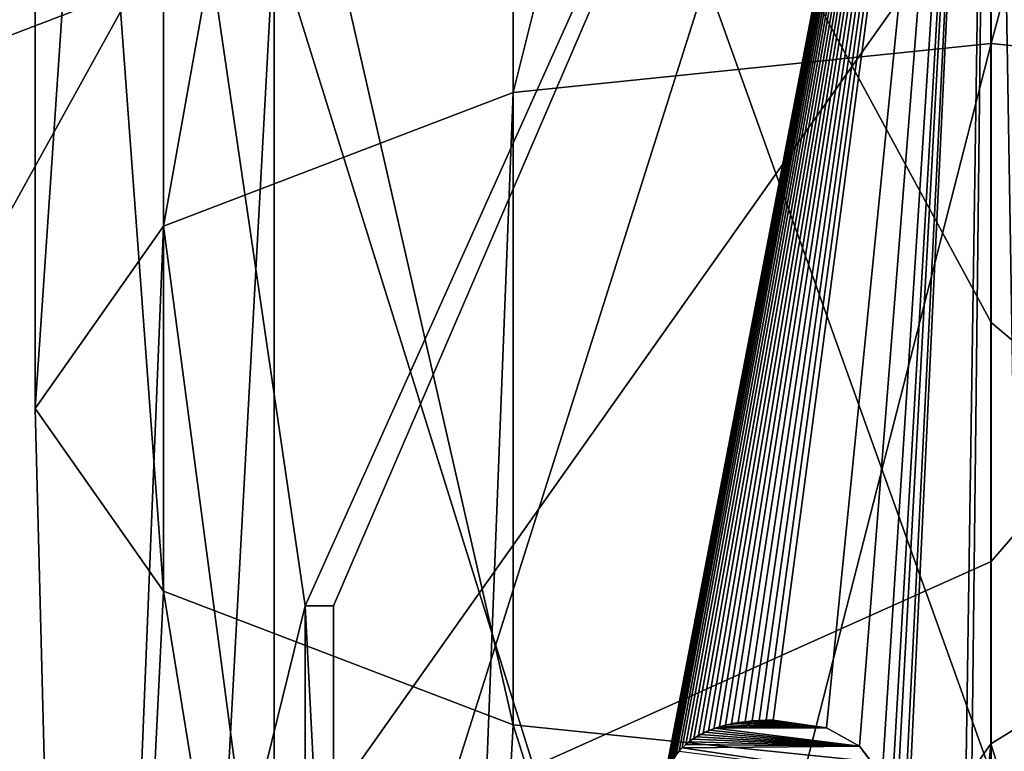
# Model space of a CAD drawing. Header units: millimetres. Extents: x -100 to 89, y -38 to 69.
# Tile 221 of 256: x -71.6 to -65.42, y 13.81 to 18.4. Entities that reach past the tile are written whole.
import ezdxf

# ---------------------------------------------------------------- set-up
doc = ezdxf.new("R2010")
doc.units = ezdxf.units.MM
doc.header["$LTSCALE"] = 65.185185
for name, color, linetype in [('3300', 7, 'CONTINUOUS'), ('3303', 7, 'CONTINUOUS'), ('3305', 7, 'CONTINUOUS'), ('479', 7, 'CONTINUOUS'), ('480', 7, 'CONTINUOUS'), ('639', 7, 'CONTINUOUS'), ('640', 7, 'CONTINUOUS'), ('666', 7, 'CONTINUOUS'), ('667', 7, 'CONTINUOUS'), ('668', 7, 'CONTINUOUS'), ('679', 7, 'CONTINUOUS'), ('681', 7, 'CONTINUOUS'), ('682', 7, 'CONTINUOUS'), ('794', 7, 'CONTINUOUS'), ('795', 7, 'CONTINUOUS'), ('801', 7, 'CONTINUOUS'), ('802', 7, 'CONTINUOUS')]:
    doc.layers.add(name, color=color, linetype=linetype)

msp = doc.modelspace()

# ---------------------------------------------------------------- linework, layer by layer
at = {"layer": '3300', "linetype": 'CONTINUOUS'}
for points in [[(-65.3371, 13.33, 84.55), (-65.503, 13.854, 84.55), (-65.3296, 13.9625, 84.55), (-65.3371, 13.33, 84.55)], [(-65.3371, 13.33, 84.55), (-65.6629, 12.125, 84.55), (-65.503, 13.854, 84.55), (-65.3371, 13.33, 84.55)], [(-65.6629, 12.125, 84.55), (-65.6217, 13.6858, 84.55), (-65.503, 13.854, 84.55), (-65.6629, 12.125, 84.55)]]:
    msp.add_3dface(points, dxfattribs=at)
at = {"layer": '3303', "linetype": 'CONTINUOUS'}
for points in [[(-67.1966, 13.9646, 84.55), (-67.1558, 13.975, 84.55), (-66.5347, 13.9555, 84.55), (-67.1966, 13.9646, 84.55)], [(-67.1558, 13.975, 84.55), (-67.111, 13.9843, 84.55), (-66.5347, 13.9555, 84.55), (-67.1558, 13.975, 84.55)], [(-67.111, 13.9843, 84.55), (-67.0632, 13.9918, 84.55), (-66.5347, 13.9555, 84.55), (-67.111, 13.9843, 84.55)], [(-67.0632, 13.9918, 84.55), (-67.0137, 13.9974, 84.55), (-66.5347, 13.9555, 84.55), (-67.0632, 13.9918, 84.55)], [(-67.0137, 13.9974, 84.55), (-66.9638, 14.0012, 84.55), (-66.5347, 13.9555, 84.55), (-67.0137, 13.9974, 84.55)], [(-66.9638, 14.0012, 84.55), (-66.9157, 14.0033, 84.55), (-66.5347, 13.9555, 84.55), (-66.9638, 14.0012, 84.55)], [(-66.9157, 14.0033, 84.55), (-66.8697, 14.0038, 84.55), (-66.5347, 13.9555, 84.55), (-66.9157, 14.0033, 84.55)], [(-67.3505, 13.8995, 84.55), (-67.3248, 13.914, 84.55), (-66.3265, 13.8409, 84.55), (-67.3505, 13.8995, 84.55)], [(-67.3248, 13.914, 84.55), (-67.2971, 13.9278, 84.55), (-66.3265, 13.8409, 84.55), (-67.3248, 13.914, 84.55)], [(-67.2971, 13.9278, 84.55), (-67.2667, 13.9408, 84.55), (-66.3265, 13.8409, 84.55), (-67.2971, 13.9278, 84.55)], [(-67.2667, 13.9408, 84.55), (-67.2334, 13.9531, 84.55), (-66.3265, 13.8409, 84.55), (-67.2667, 13.9408, 84.55)], [(-67.2334, 13.9531, 84.55), (-67.1966, 13.9646, 84.55), (-66.5347, 13.9555, 84.55), (-67.2334, 13.9531, 84.55)], [(-67.2334, 13.9531, 84.55), (-66.5347, 13.9555, 84.55), (-66.3265, 13.8409, 84.55), (-67.2334, 13.9531, 84.55)], [(-67.4404, 13.8292, 84.55), (-67.4181, 13.8502, 84.55), (-66.3265, 13.8409, 84.55), (-67.4404, 13.8292, 84.55)], [(-67.4181, 13.8502, 84.55), (-67.3971, 13.8676, 84.55), (-66.3265, 13.8409, 84.55), (-67.4181, 13.8502, 84.55)], [(-67.3971, 13.8676, 84.55), (-67.3746, 13.884, 84.55), (-66.3265, 13.8409, 84.55), (-67.3971, 13.8676, 84.55)], [(-67.3746, 13.884, 84.55), (-67.3505, 13.8995, 84.55), (-66.3265, 13.8409, 84.55), (-67.3746, 13.884, 84.55)], [(-67.4607, 13.8071, 84.55), (-67.4404, 13.8292, 84.55), (-66.1803, 13.6431, 84.55), (-67.4607, 13.8071, 84.55)], [(-67.4404, 13.8292, 84.55), (-66.3265, 13.8409, 84.55), (-66.1803, 13.6431, 84.55), (-67.4404, 13.8292, 84.55)]]:
    msp.add_3dface(points, dxfattribs=at)
at = {"layer": '3305', "linetype": 'CONTINUOUS'}
for points in [[(-69.6293, 14.72, 84.55), (-69.6293, 11.2594, 84.55), (-69.8058, 14.72, 84.55), (-69.6293, 14.72, 84.55)], [(-69.6293, 11.2594, 84.55), (-69.8058, 11.2594, 84.55), (-69.8058, 14.72, 84.55), (-69.6293, 11.2594, 84.55)]]:
    msp.add_3dface(points, dxfattribs=at)
at = {"layer": '479', "linetype": 'CONTINUOUS'}
for points in [[(-87.0423, 7.4883, 87.05), (-34.3709, 19.5107, 87.05), (-96.6291, 19.5107, 87.05), (-87.0423, 7.4883, 87.05)], [(-43.9577, 7.4883, 87.05), (-34.3709, 19.5107, 87.05), (-87.0423, 7.4883, 87.05), (-43.9577, 7.4883, 87.05)]]:
    msp.add_3dface(points, dxfattribs=at)
at = {"layer": '480', "linetype": 'CONTINUOUS'}
for points in [[(-71.4947, 26.2475, 85.05), (-72.6321, 3.2536, 85.05), (-75.2007, 31.3477, 85.05), (-71.4947, 26.2475, 85.05)], [(-72.6321, 3.2536, 85.05), (-71.4947, 26.2475, 85.05), (-69.8058, 14.72, 85.05), (-72.6321, 3.2536, 85.05)], [(-71.4947, 26.2475, 85.05), (-65.5, 24.3, 85.05), (-69.8058, 14.72, 85.05), (-71.4947, 26.2475, 85.05)], [(-65.5, 24.3, 85.05), (-59.5053, 26.2475, 85.05), (-65.3295, 13.9626, 85.05), (-65.5, 24.3, 85.05)], [(-65.5, 24.3, 85.05), (-69.6293, 14.72, 85.05), (-69.8058, 14.72, 85.05), (-65.5, 24.3, 85.05)], [(-65.5, 24.3, 85.05), (-67.5603, 13.588, 85.05), (-69.6293, 11.2594, 85.05), (-65.5, 24.3, 85.05)], [(-69.6293, 14.72, 85.05), (-65.5, 24.3, 85.05), (-69.6293, 11.2594, 85.05), (-69.6293, 14.72, 85.05)], [(-67.5603, 13.588, 85.05), (-65.5, 24.3, 85.05), (-67.5529, 13.6229, 85.05), (-67.5603, 13.588, 85.05)], [(-67.5529, 13.6229, 85.05), (-65.5, 24.3, 85.05), (-67.5439, 13.6551, 85.05), (-67.5529, 13.6229, 85.05)], [(-67.5439, 13.6551, 85.05), (-65.5, 24.3, 85.05), (-67.5333, 13.6851, 85.05), (-67.5439, 13.6551, 85.05)], [(-67.5333, 13.6851, 85.05), (-65.5, 24.3, 85.05), (-67.5213, 13.7129, 85.05), (-67.5333, 13.6851, 85.05)], [(-67.5213, 13.7129, 85.05), (-65.5, 24.3, 85.05), (-67.5079, 13.739, 85.05), (-67.5213, 13.7129, 85.05)], [(-67.5079, 13.739, 85.05), (-65.5, 24.3, 85.05), (-67.4932, 13.7635, 85.05), (-67.5079, 13.739, 85.05)], [(-67.4932, 13.7635, 85.05), (-65.5, 24.3, 85.05), (-67.477, 13.7867, 85.05), (-67.4932, 13.7635, 85.05)], [(-67.477, 13.7867, 85.05), (-65.5, 24.3, 85.05), (-67.4592, 13.8089, 85.05), (-67.477, 13.7867, 85.05)], [(-67.4592, 13.8089, 85.05), (-65.5, 24.3, 85.05), (-67.4393, 13.8303, 85.05), (-67.4592, 13.8089, 85.05)], [(-67.4393, 13.8303, 85.05), (-65.5, 24.3, 85.05), (-67.4173, 13.851, 85.05), (-67.4393, 13.8303, 85.05)], [(-67.4173, 13.851, 85.05), (-65.5, 24.3, 85.05), (-67.393, 13.8707, 85.05), (-67.4173, 13.851, 85.05)], [(-67.393, 13.8707, 85.05), (-65.5, 24.3, 85.05), (-67.3665, 13.8894, 85.05), (-67.393, 13.8707, 85.05)], [(-67.3665, 13.8894, 85.05), (-65.5, 24.3, 85.05), (-67.3381, 13.9067, 85.05), (-67.3665, 13.8894, 85.05)], [(-67.3381, 13.9067, 85.05), (-65.5, 24.3, 85.05), (-67.3078, 13.9227, 85.05), (-67.3381, 13.9067, 85.05)], [(-67.3078, 13.9227, 85.05), (-65.5, 24.3, 85.05), (-67.276, 13.937, 85.05), (-67.3078, 13.9227, 85.05)], [(-67.276, 13.937, 85.05), (-65.5, 24.3, 85.05), (-67.2423, 13.95, 85.05), (-67.276, 13.937, 85.05)], [(-67.2423, 13.95, 85.05), (-65.5, 24.3, 85.05), (-67.2067, 13.9616, 85.05), (-67.2423, 13.95, 85.05)], [(-67.2067, 13.9616, 85.05), (-65.5, 24.3, 85.05), (-67.1692, 13.9718, 85.05), (-67.2067, 13.9616, 85.05)], [(-67.1692, 13.9718, 85.05), (-65.5, 24.3, 85.05), (-67.1298, 13.9807, 85.05), (-67.1692, 13.9718, 85.05)], [(-67.1298, 13.9807, 85.05), (-65.5, 24.3, 85.05), (-67.0885, 13.9881, 85.05), (-67.1298, 13.9807, 85.05)], [(-67.0885, 13.9881, 85.05), (-65.5, 24.3, 85.05), (-67.0455, 13.994, 85.05), (-67.0885, 13.9881, 85.05)], [(-67.0455, 13.994, 85.05), (-65.5, 24.3, 85.05), (-67.0013, 13.9985, 85.05), (-67.0455, 13.994, 85.05)], [(-67.0013, 13.9985, 85.05), (-65.5, 24.3, 85.05), (-66.9568, 14.0016, 85.05), (-67.0013, 13.9985, 85.05)], [(-66.9568, 14.0016, 85.05), (-65.5, 24.3, 85.05), (-66.9127, 14.0033, 85.05), (-66.9568, 14.0016, 85.05)], [(-66.9127, 14.0033, 85.05), (-65.5, 24.3, 85.05), (-66.8697, 14.0038, 85.05), (-66.9127, 14.0033, 85.05)], [(-66.8697, 14.0038, 85.05), (-65.5, 24.3, 85.05), (-66.5346, 13.9554, 85.05), (-66.8697, 14.0038, 85.05)], [(-66.5346, 13.9554, 85.05), (-65.5, 24.3, 85.05), (-66.3265, 13.8409, 85.05), (-66.5346, 13.9554, 85.05)], [(-66.3265, 13.8409, 85.05), (-65.5, 24.3, 85.05), (-66.1855, 13.6549, 85.05), (-66.3265, 13.8409, 85.05)], [(-65.5, 24.3, 85.05), (-66.1331, 13.3843, 85.05), (-66.1855, 13.6549, 85.05), (-65.5, 24.3, 85.05)], [(-66.1331, 13.3843, 85.05), (-65.5, 24.3, 85.05), (-66.1246, 12.8921, 85.05), (-66.1331, 13.3843, 85.05)], [(-66.1246, 12.8921, 85.05), (-65.5, 24.3, 85.05), (-66.0758, 12.7728, 85.05), (-66.1246, 12.8921, 85.05)], [(-66.0758, 12.7728, 85.05), (-65.5, 24.3, 85.05), (-66.0567, 12.6121, 85.05), (-66.0758, 12.7728, 85.05)], [(-65.5, 24.3, 85.05), (-65.6629, 13.4709, 85.05), (-66.0567, 12.6121, 85.05), (-65.5, 24.3, 85.05)], [(-65.6629, 13.4709, 85.05), (-65.5, 24.3, 85.05), (-65.6217, 13.6858, 85.05), (-65.6629, 13.4709, 85.05)], [(-65.6217, 13.6858, 85.05), (-65.5, 24.3, 85.05), (-65.503, 13.854, 85.05), (-65.6217, 13.6858, 85.05)], [(-65.503, 13.854, 85.05), (-65.5, 24.3, 85.05), (-65.3295, 13.9626, 85.05), (-65.503, 13.854, 85.05)], [(-69.8058, 11.2594, 85.05), (-72.6321, 3.2536, 85.05), (-69.8058, 14.72, 85.05), (-69.8058, 11.2594, 85.05)]]:
    msp.add_3dface(points, dxfattribs=at)
at = {"layer": '639', "linetype": 'CONTINUOUS'}
for points in [[(-65.6217, 13.6858, 85.05), (-65.503, 13.854, 85.05), (-65.6217, 13.6858, 84.55), (-65.6217, 13.6858, 85.05)], [(-65.6217, 13.6858, 84.55), (-65.503, 13.854, 85.05), (-65.503, 13.854, 84.55), (-65.6217, 13.6858, 84.55)]]:
    msp.add_3dface(points, dxfattribs=at)
at = {"layer": '640', "linetype": 'CONTINUOUS'}
for points in [[(-65.503, 13.854, 85.05), (-65.3295, 13.9626, 85.05), (-65.503, 13.854, 84.55), (-65.503, 13.854, 85.05)], [(-65.503, 13.854, 84.55), (-65.3295, 13.9626, 85.05), (-65.3296, 13.9625, 84.55), (-65.503, 13.854, 84.55)]]:
    msp.add_3dface(points, dxfattribs=at)
at = {"layer": '666', "linetype": 'CONTINUOUS'}
for points in [[(-67.2067, 13.9616, 85.05), (-67.1692, 13.9718, 85.05), (-67.1966, 13.9646, 84.55), (-67.2067, 13.9616, 85.05)], [(-67.1966, 13.9646, 84.55), (-67.1692, 13.9718, 85.05), (-67.1558, 13.975, 84.55), (-67.1966, 13.9646, 84.55)], [(-67.1692, 13.9718, 85.05), (-67.1298, 13.9807, 85.05), (-67.1558, 13.975, 84.55), (-67.1692, 13.9718, 85.05)], [(-67.1558, 13.975, 84.55), (-67.1298, 13.9807, 85.05), (-67.111, 13.9843, 84.55), (-67.1558, 13.975, 84.55)], [(-67.1298, 13.9807, 85.05), (-67.0885, 13.9881, 85.05), (-67.111, 13.9843, 84.55), (-67.1298, 13.9807, 85.05)], [(-67.111, 13.9843, 84.55), (-67.0885, 13.9881, 85.05), (-67.0632, 13.9918, 84.55), (-67.111, 13.9843, 84.55)], [(-67.0885, 13.9881, 85.05), (-67.0455, 13.994, 85.05), (-67.0632, 13.9918, 84.55), (-67.0885, 13.9881, 85.05)], [(-67.0632, 13.9918, 84.55), (-67.0455, 13.994, 85.05), (-67.0137, 13.9974, 84.55), (-67.0632, 13.9918, 84.55)], [(-67.0455, 13.994, 85.05), (-67.0013, 13.9985, 85.05), (-67.0137, 13.9974, 84.55), (-67.0455, 13.994, 85.05)], [(-67.0137, 13.9974, 84.55), (-67.0013, 13.9985, 85.05), (-66.9638, 14.0012, 84.55), (-67.0137, 13.9974, 84.55)], [(-67.0013, 13.9985, 85.05), (-66.9568, 14.0016, 85.05), (-66.9638, 14.0012, 84.55), (-67.0013, 13.9985, 85.05)], [(-66.9638, 14.0012, 84.55), (-66.9568, 14.0016, 85.05), (-66.9157, 14.0033, 84.55), (-66.9638, 14.0012, 84.55)], [(-66.9568, 14.0016, 85.05), (-66.9127, 14.0033, 85.05), (-66.9157, 14.0033, 84.55), (-66.9568, 14.0016, 85.05)], [(-66.9127, 14.0033, 85.05), (-66.8697, 14.0038, 85.05), (-66.9157, 14.0033, 84.55), (-66.9127, 14.0033, 85.05)], [(-66.9157, 14.0033, 84.55), (-66.8697, 14.0038, 85.05), (-66.8697, 14.0038, 84.55), (-66.9157, 14.0033, 84.55)], [(-67.3665, 13.8894, 85.05), (-67.3381, 13.9067, 85.05), (-67.3505, 13.8995, 84.55), (-67.3665, 13.8894, 85.05)], [(-67.3505, 13.8995, 84.55), (-67.3381, 13.9067, 85.05), (-67.3248, 13.914, 84.55), (-67.3505, 13.8995, 84.55)], [(-67.3381, 13.9067, 85.05), (-67.3078, 13.9227, 85.05), (-67.3248, 13.914, 84.55), (-67.3381, 13.9067, 85.05)], [(-67.3248, 13.914, 84.55), (-67.3078, 13.9227, 85.05), (-67.2971, 13.9278, 84.55), (-67.3248, 13.914, 84.55)], [(-67.3078, 13.9227, 85.05), (-67.276, 13.937, 85.05), (-67.2971, 13.9278, 84.55), (-67.3078, 13.9227, 85.05)], [(-67.2971, 13.9278, 84.55), (-67.276, 13.937, 85.05), (-67.2667, 13.9408, 84.55), (-67.2971, 13.9278, 84.55)], [(-67.276, 13.937, 85.05), (-67.2423, 13.95, 85.05), (-67.2667, 13.9408, 84.55), (-67.276, 13.937, 85.05)], [(-67.2667, 13.9408, 84.55), (-67.2423, 13.95, 85.05), (-67.2334, 13.9531, 84.55), (-67.2667, 13.9408, 84.55)], [(-67.2423, 13.95, 85.05), (-67.2067, 13.9616, 85.05), (-67.2334, 13.9531, 84.55), (-67.2423, 13.95, 85.05)], [(-67.2334, 13.9531, 84.55), (-67.2067, 13.9616, 85.05), (-67.1966, 13.9646, 84.55), (-67.2334, 13.9531, 84.55)], [(-67.4404, 13.8292, 84.55), (-67.4393, 13.8303, 85.05), (-67.4181, 13.8502, 84.55), (-67.4404, 13.8292, 84.55)], [(-67.4393, 13.8303, 85.05), (-67.4173, 13.851, 85.05), (-67.4181, 13.8502, 84.55), (-67.4393, 13.8303, 85.05)], [(-67.4181, 13.8502, 84.55), (-67.4173, 13.851, 85.05), (-67.3971, 13.8676, 84.55), (-67.4181, 13.8502, 84.55)], [(-67.4173, 13.851, 85.05), (-67.393, 13.8707, 85.05), (-67.3971, 13.8676, 84.55), (-67.4173, 13.851, 85.05)], [(-67.3971, 13.8676, 84.55), (-67.393, 13.8707, 85.05), (-67.3746, 13.884, 84.55), (-67.3971, 13.8676, 84.55)], [(-67.393, 13.8707, 85.05), (-67.3665, 13.8894, 85.05), (-67.3746, 13.884, 84.55), (-67.393, 13.8707, 85.05)], [(-67.3746, 13.884, 84.55), (-67.3665, 13.8894, 85.05), (-67.3505, 13.8995, 84.55), (-67.3746, 13.884, 84.55)], [(-67.477, 13.7867, 85.05), (-67.4592, 13.8089, 85.05), (-67.4607, 13.8071, 84.55), (-67.477, 13.7867, 85.05)], [(-67.4607, 13.8071, 84.55), (-67.4592, 13.8089, 85.05), (-67.4404, 13.8292, 84.55), (-67.4607, 13.8071, 84.55)], [(-67.4592, 13.8089, 85.05), (-67.4393, 13.8303, 85.05), (-67.4404, 13.8292, 84.55), (-67.4592, 13.8089, 85.05)]]:
    msp.add_3dface(points, dxfattribs=at)
at = {"layer": '667', "linetype": 'CONTINUOUS'}
for points in [[(-66.8697, 14.0038, 85.05), (-66.5346, 13.9554, 85.05), (-66.8697, 14.0038, 84.55), (-66.8697, 14.0038, 85.05)], [(-66.8697, 14.0038, 84.55), (-66.5346, 13.9554, 85.05), (-66.5347, 13.9555, 84.55), (-66.8697, 14.0038, 84.55)], [(-66.5346, 13.9554, 85.05), (-66.3265, 13.8409, 85.05), (-66.5347, 13.9555, 84.55), (-66.5346, 13.9554, 85.05)], [(-66.5347, 13.9555, 84.55), (-66.3265, 13.8409, 85.05), (-66.3265, 13.8409, 84.55), (-66.5347, 13.9555, 84.55)]]:
    msp.add_3dface(points, dxfattribs=at)
at = {"layer": '668', "linetype": 'CONTINUOUS'}
for points in [[(-66.3265, 13.8409, 85.05), (-66.1855, 13.6549, 85.05), (-66.3265, 13.8409, 84.55), (-66.3265, 13.8409, 85.05)], [(-66.3265, 13.8409, 84.55), (-66.1855, 13.6549, 85.05), (-66.1803, 13.6431, 84.55), (-66.3265, 13.8409, 84.55)]]:
    msp.add_3dface(points, dxfattribs=at)
at = {"layer": '679', "linetype": 'CONTINUOUS'}
for points in [[(-69.6293, 14.72, 85.05), (-69.6293, 11.2594, 85.05), (-69.6293, 14.72, 84.55), (-69.6293, 14.72, 85.05)], [(-69.6293, 14.72, 84.55), (-69.6293, 11.2594, 85.05), (-69.6293, 11.2594, 84.55), (-69.6293, 14.72, 84.55)]]:
    msp.add_3dface(points, dxfattribs=at)
at = {"layer": '681', "linetype": 'CONTINUOUS'}
for points in [[(-69.8058, 11.2594, 85.05), (-69.8058, 14.72, 85.05), (-69.8058, 11.2594, 84.55), (-69.8058, 11.2594, 85.05)], [(-69.8058, 11.2594, 84.55), (-69.8058, 14.72, 85.05), (-69.8058, 14.72, 84.55), (-69.8058, 11.2594, 84.55)]]:
    msp.add_3dface(points, dxfattribs=at)
at = {"layer": '682', "linetype": 'CONTINUOUS'}
for points in [[(-69.8058, 14.72, 85.05), (-69.6293, 14.72, 85.05), (-69.6293, 14.72, 84.55), (-69.8058, 14.72, 85.05)], [(-69.8058, 14.72, 85.05), (-69.6293, 14.72, 84.55), (-69.8058, 14.72, 84.55), (-69.8058, 14.72, 85.05)]]:
    msp.add_3dface(points, dxfattribs=at)
at = {"layer": '794', "linetype": 'CONTINUOUS'}
for points in [[(-70, 18.9358, 336.9787), (-73.2942, 28.8856, 326.4548), (-73.2942, 17.6775, 333.9342), (-70, 18.9358, 336.9787)], [(-73.2942, 22.5241, 320.0883), (-70, 20.1957, 317.758), (-73.2942, 14.2399, 325.6166), (-73.2942, 22.5241, 320.0883)], [(-73.2942, 14.2399, 325.6166), (-70, 20.1957, 317.758), (-70, 12.9817, 322.5721), (-73.2942, 14.2399, 325.6166)], [(-70, 20.1957, 317.758), (-65.5, 19.3434, 316.9051), (-70, 12.9817, 322.5721), (-70, 20.1957, 317.758)], [(-65.5, 19.3964, 338.093), (-70, 18.9358, 336.9787), (-65.5, 4.5, 341.05), (-65.5, 19.3964, 338.093)], [(-70, 12.9817, 322.5721), (-65.5, 19.3434, 316.9051), (-65.5, 15, 320.2365), (-70, 12.9817, 322.5721)], [(-70, 18.9358, 336.9787), (-73.2942, 17.6775, 333.9342), (-70.7901, 4.5, 339.3312), (-70, 18.9358, 336.9787)], [(-65.5, 4.5, 341.05), (-70, 18.9358, 336.9787), (-70.7901, 4.5, 339.3312), (-65.5, 4.5, 341.05)], [(-70.7901, 4.5, 339.3312), (-73.2942, 17.6775, 333.9342), (-74.0595, 4.5, 334.8312), (-70.7901, 4.5, 339.3312)], [(-65.5, 12.5211, 321.4578), (-70, 12.9817, 322.5721), (-65.5, 15, 320.2365), (-65.5, 12.5211, 321.4578)], [(-74.0595, 4.5, 329.2688), (-73.2942, 14.2399, 325.6166), (-70.7901, 4.5, 324.7688), (-74.0595, 4.5, 329.2688)], [(-73.2942, 14.2399, 325.6166), (-70, 12.9817, 322.5721), (-70.7901, 4.5, 324.7688), (-73.2942, 14.2399, 325.6166)]]:
    msp.add_3dface(points, dxfattribs=at)
at = {"layer": '795', "linetype": 'CONTINUOUS'}
for points in [[(-65.5, 15, 320.2365), (-65.5, 19.3434, 316.9051), (-61, 20.1957, 317.758), (-65.5, 15, 320.2365)], [(-65.5, 12.5211, 321.4578), (-65.5, 15, 320.2365), (-61, 20.1957, 317.758), (-65.5, 12.5211, 321.4578)], [(-65.5, 12.5211, 321.4578), (-61, 20.1957, 317.758), (-61, 12.9817, 322.5721), (-65.5, 12.5211, 321.4578)], [(-65.5, 19.3964, 338.093), (-65.5, 4.5, 341.05), (-60.2099, 4.5, 339.3312), (-65.5, 19.3964, 338.093)], [(-61, 18.9358, 336.9787), (-65.5, 19.3964, 338.093), (-60.2099, 4.5, 339.3312), (-61, 18.9358, 336.9787)]]:
    msp.add_3dface(points, dxfattribs=at)
at = {"layer": '801', "linetype": 'CONTINUOUS'}
for points in [[(-65.5, 29.9458, 327.5158), (-62.5, 29.3777, 326.9472), (-65.5, 18.2505, 335.3205), (-65.5, 29.9458, 327.5158)], [(-65.5, 18.2505, 335.3205), (-62.5, 29.3777, 326.9472), (-62.5, 17.9434, 334.5776), (-65.5, 18.2505, 335.3205)], [(-62.5, 22.0321, 319.5959), (-65.5, 21.4639, 319.0272), (-62.5, 13.974, 324.9732), (-62.5, 22.0321, 319.5959)], [(-62.5, 13.974, 324.9732), (-65.5, 21.4639, 319.0272), (-65.5, 16.5, 322.8346), (-62.5, 13.974, 324.9732)], [(-65.5, 18.2505, 335.3205), (-62.5, 17.9434, 334.5776), (-65.5, 4.5, 338.05), (-65.5, 18.2505, 335.3205)], [(-65.5, 4.5, 338.05), (-62.5, 17.9434, 334.5776), (-61.9733, 4.5, 336.9041), (-65.5, 4.5, 338.05)], [(-65.5, 13.667, 324.2303), (-62.5, 13.974, 324.9732), (-65.5, 16.5, 322.8346), (-65.5, 13.667, 324.2303)], [(-62.5, 13.974, 324.9732), (-65.5, 13.667, 324.2303), (-61.9733, 4.5, 327.1959), (-62.5, 13.974, 324.9732)]]:
    msp.add_3dface(points, dxfattribs=at)
at = {"layer": '802', "linetype": 'CONTINUOUS'}
for points in [[(-65.5, 29.9458, 327.5158), (-65.5, 18.2505, 335.3205), (-68.5, 17.9434, 334.5776), (-65.5, 29.9458, 327.5158)], [(-68.5, 29.3777, 326.9472), (-65.5, 29.9458, 327.5158), (-68.5, 17.9434, 334.5776), (-68.5, 29.3777, 326.9472)], [(-70.6962, 27.8254, 325.3937), (-68.5, 29.3777, 326.9472), (-70.6962, 17.1046, 332.5479), (-70.6962, 27.8254, 325.3937)], [(-70.6962, 17.1046, 332.5479), (-68.5, 29.3777, 326.9472), (-68.5, 17.9434, 334.5776), (-70.6962, 17.1046, 332.5479)], [(-71.5, 25.7049, 323.2715), (-70.6962, 27.8254, 325.3937), (-71.5, 15.9587, 329.7754), (-71.5, 25.7049, 323.2715)], [(-71.5, 15.9587, 329.7754), (-70.6962, 27.8254, 325.3937), (-70.6962, 17.1046, 332.5479), (-71.5, 15.9587, 329.7754)], [(-70.6962, 23.5844, 321.1494), (-71.5, 25.7049, 323.2715), (-70.6962, 14.8129, 327.0029), (-70.6962, 23.5844, 321.1494)], [(-70.6962, 14.8129, 327.0029), (-71.5, 25.7049, 323.2715), (-71.5, 15.9587, 329.7754), (-70.6962, 14.8129, 327.0029)], [(-68.5, 22.0321, 319.5959), (-70.6962, 23.5844, 321.1494), (-68.5, 13.974, 324.9732), (-68.5, 22.0321, 319.5959)], [(-68.5, 13.974, 324.9732), (-70.6962, 23.5844, 321.1494), (-70.6962, 14.8129, 327.0029), (-68.5, 13.974, 324.9732)], [(-65.5, 16.5, 322.8346), (-65.5, 21.4639, 319.0272), (-68.5, 22.0321, 319.5959), (-65.5, 16.5, 322.8346)], [(-65.5, 13.667, 324.2303), (-65.5, 16.5, 322.8346), (-68.5, 22.0321, 319.5959), (-65.5, 13.667, 324.2303)], [(-65.5, 13.667, 324.2303), (-68.5, 22.0321, 319.5959), (-68.5, 13.974, 324.9732), (-65.5, 13.667, 324.2303)], [(-65.5, 18.2505, 335.3205), (-65.5, 4.5, 338.05), (-69.0267, 4.5, 336.9041), (-65.5, 18.2505, 335.3205)], [(-68.5, 17.9434, 334.5776), (-65.5, 18.2505, 335.3205), (-69.0267, 4.5, 336.9041), (-68.5, 17.9434, 334.5776)], [(-70.6962, 17.1046, 332.5479), (-68.5, 17.9434, 334.5776), (-69.0267, 4.5, 336.9041), (-70.6962, 17.1046, 332.5479)], [(-71.5, 15.9587, 329.7754), (-70.6962, 17.1046, 332.5479), (-71.2063, 4.5, 333.9041), (-71.5, 15.9587, 329.7754)], [(-71.2063, 4.5, 333.9041), (-70.6962, 17.1046, 332.5479), (-69.0267, 4.5, 336.9041), (-71.2063, 4.5, 333.9041)], [(-70.6962, 14.8129, 327.0029), (-71.5, 15.9587, 329.7754), (-71.2063, 4.5, 330.1959), (-70.6962, 14.8129, 327.0029)], [(-71.2063, 4.5, 330.1959), (-71.5, 15.9587, 329.7754), (-71.2063, 4.5, 333.9041), (-71.2063, 4.5, 330.1959)], [(-69.0267, 4.5, 327.1959), (-70.6962, 14.8129, 327.0029), (-71.2063, 4.5, 330.1959), (-69.0267, 4.5, 327.1959)], [(-68.5, 13.974, 324.9732), (-70.6962, 14.8129, 327.0029), (-69.0267, 4.5, 327.1959), (-68.5, 13.974, 324.9732)], [(-65.5, 4.5, 326.05), (-68.5, 13.974, 324.9732), (-69.0267, 4.5, 327.1959), (-65.5, 4.5, 326.05)], [(-65.5, 4.5, 326.05), (-65.5, 13.667, 324.2303), (-68.5, 13.974, 324.9732), (-65.5, 4.5, 326.05)]]:
    msp.add_3dface(points, dxfattribs=at)

doc.saveas('drawing.dxf')
